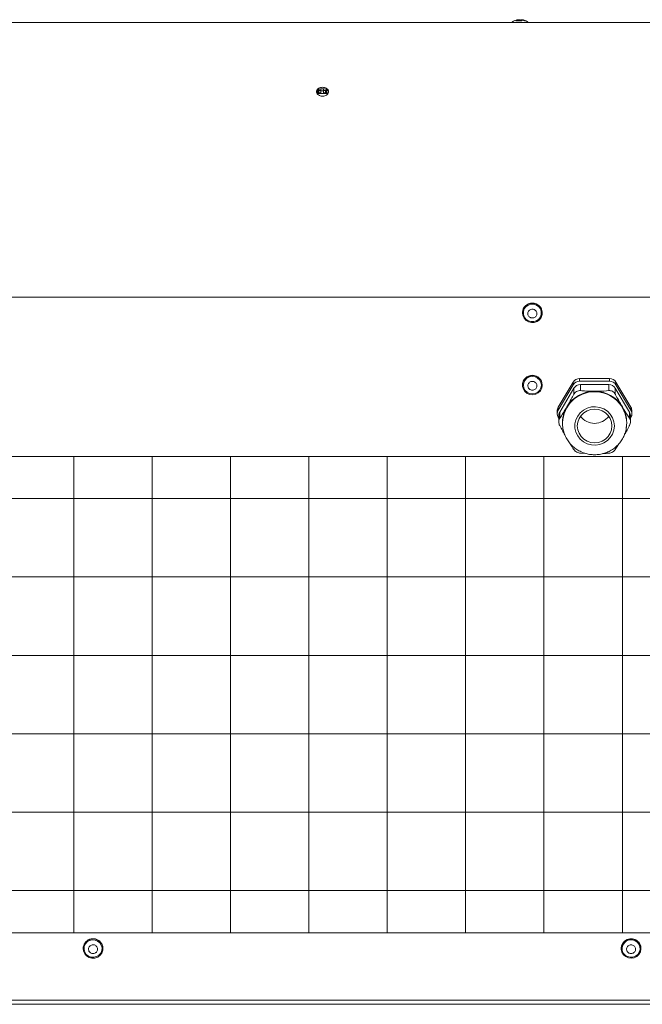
# Model space of a CAD drawing. Header units: millimetres. Extents: x 69081 to 158617, y -37521 to -9534.
# Tile 246 of 256: x 110835 to 110845, y -17720 to -17704. Entities that reach past the tile are written whole.
import ezdxf

# ---------------------------------------------------------------- set-up
doc = ezdxf.new("R2010")
doc.units = ezdxf.units.MM
doc.layers.add('IS_Grzejnik', color=15, linetype='Continuous', lineweight=5)

msp = doc.modelspace()

# ---------------------------------------------------------------- linework, layer by layer
at = {"layer": 'IS_Grzejnik', "color": 15}
for p, q in [((110862.4365, -17703.6947), (110826.6663, -17703.6947)), ((110842.656, -17703.6692), (110842.656, -17703.6671)), ((110842.7224, -17703.6692), (110842.7224, -17703.6495)), ((110842.7314, -17703.6565), (110842.7314, -17703.6673)), ((110842.7804, -17703.6495), (110842.7804, -17703.6692)), ((110842.8468, -17703.6671), (110842.8468, -17703.6692)), ((110839.4582, -17704.8356), (110839.4738, -17704.8356)), ((110839.5254, -17704.8382), (110839.4588, -17704.8382)), ((110839.6381, -17704.8467), (110839.4651, -17704.8467)), ((110839.4738, -17704.8356), (110839.4738, -17704.7956)), ((110839.4912, -17704.7957), (110839.4912, -17704.8357)), ((110839.4912, -17704.7957), (110839.5227, -17704.7959)), ((110839.5227, -17704.8359), (110839.4912, -17704.8357)), ((110839.4922, -17704.7811), (110839.4922, -17704.7585)), ((110839.5227, -17704.8359), (110839.5227, -17704.7959)), ((110839.5254, -17704.8026), (110839.5254, -17704.7703)), ((110839.5254, -17704.8026), (110839.5654, -17704.8026)), ((110839.5254, -17704.8427), (110839.5254, -17704.8026)), ((110839.5654, -17704.8427), (110839.5254, -17704.8427)), ((110839.5254, -17704.8427), (110839.5254, -17704.8435)), ((110839.5254, -17704.8435), (110839.5654, -17704.8435)), ((110839.5254, -17704.8467), (110839.5254, -17704.8435)), ((110839.5654, -17704.8026), (110839.5654, -17704.7687)), ((110839.5654, -17704.8026), (110839.5654, -17704.8427)), ((110839.6426, -17704.8382), (110839.5654, -17704.8382)), ((110839.5654, -17704.8435), (110839.5654, -17704.8427)), ((110839.5654, -17704.8435), (110839.5654, -17704.8467)), ((110839.5681, -17704.7959), (110839.5996, -17704.7957)), ((110839.5681, -17704.7959), (110839.5681, -17704.8359)), ((110839.5996, -17704.8357), (110839.5681, -17704.8359)), ((110839.5996, -17704.8357), (110839.5996, -17704.7957)), ((110839.6106, -17704.7585), (110839.6106, -17704.7811)), ((110839.6169, -17704.7956), (110839.6169, -17704.8356)), ((110839.6169, -17704.7956), (110839.6302, -17704.7956)), ((110839.6169, -17704.8356), (110839.6462, -17704.8356)), ((110826.5109, -17708.1437), (110862.5918, -17708.1437)), ((110842.7914, -17708.3965), (110842.7914, -17708.4001)), ((110843.1114, -17708.4001), (110843.1114, -17708.3965)), ((110843.6138, -17709.5192), (110843.3714, -17709.9284)), ((110843.6138, -17709.5642), (110843.6138, -17709.5192)), ((110843.7178, -17709.4607), (110843.7178, -17709.5057)), ((110844.2027, -17709.4607), (110843.7178, -17709.4607)), ((110844.2027, -17709.5057), (110843.7178, -17709.5057)), ((110844.2027, -17709.5057), (110844.2027, -17709.4607)), ((110844.3067, -17709.5192), (110844.3067, -17709.5642)), ((110844.5492, -17709.9284), (110844.3067, -17709.5192)), ((110842.7914, -17709.5657), (110842.7914, -17709.5693)), ((110843.1114, -17709.5693), (110843.1114, -17709.5657)), ((110843.6138, -17709.5642), (110843.3714, -17709.9734)), ((110843.6254, -17709.6197), (110843.3945, -17710.0094)), ((110843.6254, -17709.7167), (110843.6254, -17709.6197)), ((110843.7293, -17709.5612), (110843.7293, -17709.6583)), ((110844.1912, -17709.5612), (110843.7293, -17709.5612)), ((110843.9603, -17709.6692), (110843.9388, -17709.6692)), ((110843.9818, -17709.6692), (110843.9603, -17709.6692)), ((110844.1912, -17709.6583), (110844.1912, -17709.5612)), ((110844.2951, -17709.6197), (110844.2951, -17709.7167)), ((110844.5261, -17710.0094), (110844.2951, -17709.6197)), ((110844.5492, -17709.9734), (110844.3067, -17709.5642)), ((110843.3553, -17709.9869), (110843.3553, -17710.0319)), ((110843.3714, -17709.9284), (110843.3714, -17709.9734)), ((110843.3945, -17710.0094), (110843.3945, -17710.1065)), ((110843.5099, -17709.9225), (110843.4992, -17709.9407)), ((110843.5207, -17709.9044), (110843.5099, -17709.9225)), ((110844.4106, -17709.9225), (110844.3998, -17709.9044)), ((110844.4213, -17709.9407), (110844.4106, -17709.9225)), ((110844.5261, -17710.1065), (110844.5261, -17710.0094)), ((110844.5492, -17709.9734), (110844.5492, -17709.9284)), ((110844.5652, -17710.0319), (110844.5652, -17709.9869)), ((110843.3714, -17710.0904), (110843.3784, -17710.1022)), ((110843.3784, -17710.0679), (110843.3784, -17710.1621)), ((110843.4403, -17710.1759), (110843.4403, -17710.1849)), ((110844.4803, -17710.1849), (110844.4803, -17710.1759)), ((110844.5421, -17710.1621), (110844.5421, -17710.0679)), ((110844.5421, -17710.1022), (110844.5492, -17710.0904)), ((110835.5199, -17718.4426), (110835.5199, -17710.7256)), ((110836.7899, -17718.4426), (110836.7899, -17710.7256)), ((110838.0599, -17718.4426), (110838.0599, -17710.7256)), ((110839.3299, -17718.4426), (110839.3299, -17710.7256)), ((110840.5999, -17718.4426), (110840.5999, -17710.7256)), ((110841.8699, -17718.4426), (110841.8699, -17710.7256)), ((110843.1399, -17718.4426), (110843.1399, -17710.7256)), ((110843.7293, -17710.6716), (110843.8229, -17710.6774)), ((110844.4099, -17718.4426), (110844.4099, -17710.7256)), ((110861.3842, -17711.4064), (110828.3214, -17711.4064)), ((110861.3842, -17712.6764), (110828.3214, -17712.6764)), ((110861.3842, -17713.9464), (110828.3214, -17713.9464)), ((110861.3842, -17715.2164), (110828.3214, -17715.2164)), ((110861.3842, -17716.4864), (110828.3214, -17716.4864)), ((110861.3842, -17717.7564), (110828.3214, -17717.7564)), ((110835.6714, -17718.6925), (110835.6714, -17718.6961)), ((110835.9914, -17718.6961), (110835.9914, -17718.6925)), ((110844.3914, -17718.6925), (110844.3914, -17718.6961)), ((110844.7114, -17718.6961), (110844.7114, -17718.6925)), ((110826.5514, -17719.5339), (110862.5514, -17719.5339)), ((110826.5514, -17719.599), (110862.5514, -17719.599))]:
    msp.add_line(p, q, dxfattribs=at)
for points in [[(110842.7299, -17703.6511), (110842.7315, -17703.6508), (110842.7391, -17703.6495)], [(110842.7429, -17703.6565), (110842.7356, -17703.6574), (110842.7314, -17703.6581)], [(110843.094, -17708.4708), (110843.0663, -17708.5086), (110843.0283, -17708.5368), (110842.9836, -17708.5528), (110842.9359, -17708.5553), (110842.8897, -17708.5439), (110842.8489, -17708.5198), (110842.8172, -17708.4851), (110842.7975, -17708.4428), (110842.7914, -17708.3967), (110842.7996, -17708.3509), (110842.8212, -17708.3095), (110842.8544, -17708.2761), (110842.8962, -17708.2537), (110842.9429, -17708.2444), (110842.9904, -17708.2489), (110843.0344, -17708.2668), (110843.071, -17708.2966), (110843.097, -17708.3355), (110843.1101, -17708.3802), (110843.109, -17708.4267), (110843.094, -17708.4708)], [(110843.0815, -17708.4646), (110843.0547, -17708.5006), (110843.0177, -17708.5268), (110842.9743, -17708.5406), (110842.9286, -17708.5406), (110842.8852, -17708.5269), (110842.8482, -17708.5007), (110842.8213, -17708.4647), (110842.8072, -17708.4224), (110842.8072, -17708.3779), (110842.8213, -17708.3356), (110842.8481, -17708.2995), (110842.885, -17708.2734), (110842.9285, -17708.2596), (110842.9742, -17708.2596), (110843.0176, -17708.2733), (110843.0546, -17708.2994), (110843.0814, -17708.3354), (110843.0956, -17708.3778), (110843.0956, -17708.4223), (110843.0815, -17708.4646)], [(110843.0816, -17709.6599), (110843.0484, -17709.6933), (110843.0066, -17709.7156), (110842.9599, -17709.725), (110842.9124, -17709.7205), (110842.8684, -17709.7026), (110842.8318, -17709.6729), (110842.8058, -17709.6339), (110842.7927, -17709.5892), (110842.7937, -17709.5428), (110842.8088, -17709.4987), (110842.8365, -17709.4609), (110842.8744, -17709.4327), (110842.9191, -17709.4166), (110842.9668, -17709.4142), (110843.013, -17709.4255), (110843.0538, -17709.4496), (110843.0855, -17709.4843), (110843.1053, -17709.5266), (110843.1114, -17709.5727), (110843.1032, -17709.6185), (110843.0816, -17709.6599)], [(110843.0702, -17709.652), (110843.0382, -17709.6837), (110842.9977, -17709.7043), (110842.9526, -17709.7116), (110842.9074, -17709.705), (110842.8666, -17709.6851), (110842.834, -17709.6539), (110842.8129, -17709.6144), (110842.8054, -17709.5705), (110842.8122, -17709.5265), (110842.8326, -17709.4867), (110842.8646, -17709.455), (110842.9051, -17709.4344), (110842.9502, -17709.4271), (110842.9953, -17709.4337), (110843.0362, -17709.4535), (110843.0688, -17709.4847), (110843.0899, -17709.5242), (110843.0974, -17709.5681), (110843.0906, -17709.6121), (110843.0702, -17709.652)], [(110844.2803, -17710.2298), (110844.2728, -17710.1628), (110844.2507, -17710.0989), (110844.215, -17710.0412), (110844.1674, -17709.9922), (110844.1101, -17709.9544), (110844.0459, -17709.9294), (110843.9776, -17709.9185), (110843.9085, -17709.9222), (110843.8418, -17709.9402), (110843.7807, -17709.9718), (110843.7279, -17710.0154), (110843.6861, -17710.0691), (110843.657, -17710.1303), (110843.6421, -17710.1961), (110843.6421, -17710.2636), (110843.657, -17710.3294), (110843.6861, -17710.3906), (110843.7279, -17710.4443), (110843.7807, -17710.4879), (110843.8418, -17710.5195), (110843.9085, -17710.5375), (110843.9776, -17710.5412), (110844.0459, -17710.5303), (110844.1101, -17710.5053), (110844.1674, -17710.4675), (110844.215, -17710.4185), (110844.2507, -17710.3608), (110844.2728, -17710.2969), (110844.2803, -17710.2298)], [(110844.2403, -17710.2298), (110844.2332, -17710.1691), (110844.2125, -17710.1115), (110844.1792, -17710.0597), (110844.1348, -17710.0165), (110844.0817, -17709.984), (110844.0226, -17709.9639), (110843.9603, -17709.957), (110843.898, -17709.9639), (110843.8388, -17709.984), (110843.7857, -17710.0165), (110843.7413, -17710.0597), (110843.708, -17710.1115), (110843.6873, -17710.1691), (110843.6803, -17710.2298), (110843.6873, -17710.2906), (110843.708, -17710.3482), (110843.7413, -17710.4), (110843.7857, -17710.4432), (110843.8388, -17710.4757), (110843.898, -17710.4958), (110843.9603, -17710.5027), (110844.0226, -17710.4958), (110844.0817, -17710.4757), (110844.1348, -17710.4432), (110844.1792, -17710.4), (110844.2125, -17710.3482), (110844.2332, -17710.2906), (110844.2403, -17710.2298)], [(110835.9519, -17718.5936), (110835.9776, -17718.6328), (110835.9903, -17718.6776), (110835.9888, -17718.724), (110835.9734, -17718.768), (110835.9453, -17718.8056), (110835.9071, -17718.8334), (110835.8622, -17718.8491), (110835.8146, -17718.8511), (110835.7684, -17718.8394), (110835.7279, -17718.815), (110835.6965, -17718.78), (110835.6771, -17718.7375), (110835.6715, -17718.6914), (110835.68, -17718.6456), (110835.702, -17718.6044), (110835.7355, -17718.5713), (110835.7775, -17718.5493), (110835.8243, -17718.5404), (110835.8717, -17718.5452), (110835.9156, -17718.5635), (110835.9519, -17718.5936)], [(110835.9414, -17718.6026), (110835.9657, -17718.6403), (110835.9768, -17718.6834), (110835.9737, -17718.7278), (110835.9567, -17718.7691), (110835.9274, -17718.8033), (110835.8887, -17718.8269), (110835.8444, -17718.8378), (110835.7988, -17718.8348), (110835.7564, -17718.8182), (110835.7214, -17718.7896), (110835.6971, -17718.7519), (110835.686, -17718.7088), (110835.6891, -17718.6644), (110835.7061, -17718.6231), (110835.7354, -17718.5889), (110835.7741, -17718.5653), (110835.8184, -17718.5544), (110835.864, -17718.5574), (110835.9063, -17718.574), (110835.9414, -17718.6026)], [(110844.6577, -17718.5796), (110844.6882, -17718.6153), (110844.7066, -17718.6582), (110844.7112, -17718.7044), (110844.7016, -17718.7499), (110844.6786, -17718.7907), (110844.6443, -17718.823), (110844.6018, -17718.8441), (110844.5548, -17718.852), (110844.5075, -17718.846), (110844.4641, -17718.8268), (110844.4285, -17718.7959), (110844.4037, -17718.7562), (110844.3921, -17718.7111), (110844.3947, -17718.6647), (110844.4111, -17718.6211), (110844.4401, -17718.5841), (110844.4789, -17718.5571), (110844.5242, -17718.5425), (110844.5718, -17718.5415), (110844.6177, -17718.5542), (110844.6577, -17718.5796)], [(110844.6484, -17718.5898), (110844.6774, -17718.6242), (110844.694, -17718.6656), (110844.6967, -17718.71), (110844.6852, -17718.7531), (110844.6605, -17718.7906), (110844.6252, -17718.8188), (110844.5827, -17718.8351), (110844.5371, -17718.8377), (110844.4929, -17718.8264), (110844.4544, -17718.8024), (110844.4254, -17718.768), (110844.4088, -17718.7266), (110844.4061, -17718.6822), (110844.4176, -17718.6391), (110844.4423, -17718.6016), (110844.4776, -17718.5734), (110844.5201, -17718.5571), (110844.5657, -17718.5545), (110844.6099, -17718.5658), (110844.6484, -17718.5898)]]:
    msp.add_lwpolyline(points, dxfattribs=at)
msp.add_lwpolyline([(110828.3214, -17710.7256), (110861.3842, -17710.7256), (110861.3842, -17718.4426), (110828.3214, -17718.4426)], close=True, dxfattribs=at)
for centre, radius, start, end in [((110842.7514, -17703.8692), 0.2235, 106.31471, 128.65378), ((110842.7514, -17703.8692), 0.2235, 115.27307, 128.65378), ((110842.7514, -17703.8692), 0.2216, 97.5301, 115.50458), ((110842.7514, -17703.8692), 0.2217, 97.28608, 115.46433), ((110842.7337, -17703.7169), 0.0707, 107.71892, 137.6091), ((110842.7073, -17703.8262), 0.1591, 80.68792, 99.31208), ((110842.7383, -17703.8245), 0.1769, 98.49321, 106.32485), ((110842.7514, -17703.8692), 0.2021, 81.7386, 98.2614), ((110842.7514, -17703.8692), 0.2029, 90, 97.2534), ((110842.7852, -17703.7169), 0.0707, 107.71892, 137.6091), ((110842.7223, -17703.7062), 0.0591, 60.5672, 70.41022), ((110842.7514, -17703.8692), 0.2029, 81.88691, 90), ((110842.7368, -17703.8277), 0.1802, 61.59393, 81.41861), ((110842.7514, -17703.8692), 0.2217, 64.68074, 82.55936), ((110842.7514, -17703.8692), 0.2216, 64.49542, 82.4699), ((110842.7637, -17703.8277), 0.1802, 61.5939, 81.41873), ((110842.7514, -17703.8692), 0.2235, 51.34622, 73.68529), ((110842.836, -17703.7113), 0.0442, 72.30511, 107.69489), ((110842.7514, -17703.8692), 0.2235, 51.34622, 64.72693), ((110839.4756, -17708.5429), 3.7472, 89.7621, 90.02693), ((110839.4758, -17708.5207), 3.6851, 89.76036, 90.02966), ((110839.5231, -17704.8801), 0.0843, 88.40702, 90.22916), ((110839.523, -17704.9214), 0.0855, 88.42392, 90.21864), ((110839.5677, -17704.8802), 0.0843, 89.7711, 91.59256), ((110839.5677, -17704.9214), 0.0856, 89.78163, 91.57566), ((110839.6152, -17708.5426), 3.747, 89.97306, 90.23791), ((110839.615, -17708.5205), 3.6849, 89.97034, 90.23965), ((110842.9514, -17708.3996), 0.16, 1.11268, 178.88732), ((110842.9514, -17709.5688), 0.16, 1.10909, 178.89091), ((110843.7172, -17709.5813), 0.1206, 89.72778, 148.99233), ((110843.7172, -17709.6263), 0.1206, 89.72778, 148.99233), ((110844.2033, -17709.5813), 0.1206, 31.00767, 90.27222), ((110844.2033, -17709.6263), 0.1206, 31.00767, 90.27222), ((110843.9602, -17710.1955), 0.5202, 1.17235, 178.10632), ((110843.9578, -17710.1917), 0.5225, 89.72778, 148.99233), ((110843.9577, -17710.192), 0.5231, 92.07, 146.6501), ((110843.7287, -17709.6818), 0.1206, 89.72778, 148.99233), ((110843.9627, -17710.1917), 0.5225, 31.00767, 90.27222), ((110843.9629, -17710.192), 0.5231, 33.3499, 87.93), ((110844.1918, -17709.6818), 0.1206, 31.00767, 90.27222), ((110843.4699, -17709.987), 0.1146, 149.29004, 179.95774), ((110843.4697, -17710.0319), 0.1144, 149.26544, 210.73456), ((110843.493, -17710.068), 0.1146, 149.29004, 179.95774), ((110843.9357, -17710.1759), 0.4958, 151.6823, 189.26527), ((110843.937, -17710.1762), 0.4968, 149.29004, 179.95774), ((110843.9835, -17710.1762), 0.4968, 0.04226, 30.70996), ((110843.9848, -17710.1759), 0.4958, 350.05053, 28.31798), ((110844.4275, -17710.068), 0.1146, 0.04226, 30.70996), ((110844.4506, -17709.987), 0.1146, 0.04226, 30.70996), ((110844.4508, -17710.0319), 0.1144, 329.26544, 30.73456), ((110843.9603, -17709.9045), 0.2837, 216.28567, 323.71433), ((110835.8317, -17718.6961), 0.1604, 41.43329, 178.71078), ((110835.838, -17718.6927), 0.1534, 0.07411, 42.02604), ((110844.5516, -17718.6962), 0.1603, 48.57851, 178.69321), ((110844.5573, -17718.6929), 0.1541, 0.14901, 49.34702)]:
    msp.add_arc(centre, radius, start, end, dxfattribs=at)
for points, knots in [([(110842.7313, -17703.6682), (110842.7246, -17703.6673), (110842.7083, -17703.6653), (110842.692, -17703.6673), (110842.6824, -17703.6685)], [0, 0, 0, 0, 0.4113312, 1, 1, 1, 1]), ([(110842.7213, -17703.6511), (110842.7213, -17703.651), (110842.7204, -17703.6502), (110842.7177, -17703.6494), (110842.7146, -17703.6492), (110842.7127, -17703.6494), (110842.7123, -17703.6495), (110842.7122, -17703.6495)], [0, 0, 0, 0, 0.0078052, 0.3712949, 0.8530758, 0.9882575, 1, 1, 1, 1]), ([(110842.7314, -17703.6565), (110842.7313, -17703.6558), (110842.7312, -17703.6545), (110842.7304, -17703.6525), (110842.7289, -17703.6507), (110842.7265, -17703.6493), (110842.7242, -17703.6492), (110842.7227, -17703.6494), (110842.7224, -17703.6495), (110842.7224, -17703.6495)], [0, 0, 0, 0, 0.1235208, 0.2467224, 0.4069117, 0.6241827, 0.9121744, 0.9929734, 1, 1, 1, 1]), ([(110842.7257, -17703.6681), (110842.725, -17703.6682), (110842.7239, -17703.6684), (110842.7227, -17703.669), (110842.7224, -17703.6692), (110842.7224, -17703.6692)], [0, 0, 0, 0, 0.6789558, 0.976442, 1, 1, 1, 1]), ([(110842.7429, -17703.6565), (110842.7429, -17703.6558), (110842.7428, -17703.6545), (110842.7425, -17703.6525), (110842.7419, -17703.6507), (110842.7408, -17703.6493), (110842.7398, -17703.6492), (110842.7392, -17703.6494), (110842.7391, -17703.6495), (110842.7391, -17703.6495)], [0, 0, 0, 0, 0.1235197, 0.2467187, 0.4069097, 0.6241812, 0.9121644, 0.9929724, 1, 1, 1, 1]), ([(110842.7716, -17703.655), (110842.7716, -17703.6549), (110842.7717, -17703.654), (110842.7724, -17703.6525), (110842.7739, -17703.6507), (110842.7763, -17703.6493), (110842.7786, -17703.6492), (110842.7801, -17703.6494), (110842.7804, -17703.6495), (110842.7804, -17703.6495)], [0, 0, 0, 0, 0.0376069, 0.1728849, 0.3487762, 0.5873444, 0.9035656, 0.9922846, 1, 1, 1, 1]), ([(110842.7906, -17703.6495), (110842.7905, -17703.6495), (110842.7901, -17703.6494), (110842.7881, -17703.6492), (110842.7851, -17703.6494), (110842.7824, -17703.6502), (110842.7815, -17703.651), (110842.7815, -17703.6511)], [0, 0, 0, 0, 0.0117425, 0.1469242, 0.6287051, 0.9921948, 1, 1, 1, 1]), ([(110839.6106, -17704.7585), (110839.6013, -17704.7544), (110839.5825, -17704.7461), (110839.5492, -17704.7431), (110839.5176, -17704.747), (110839.5002, -17704.7548), (110839.4922, -17704.7585)], [0, 0, 0, 0, 0.2585547, 0.5175028, 0.7749987, 1, 1, 1, 1]), ([(110839.4534, -17704.8145), (110839.4544, -17704.8066), (110839.4566, -17704.7908), (110839.4716, -17704.7714), (110839.486, -17704.7623), (110839.4922, -17704.7585)], [0, 0, 0, 0, 0.3630255, 0.7277489, 1, 1, 1, 1]), ([(110839.4534, -17704.8145), (110839.4544, -17704.8225), (110839.4565, -17704.8387), (110839.4734, -17704.8605), (110839.4984, -17704.8772), (110839.5244, -17704.8852), (110839.5434, -17704.8871), (110839.5624, -17704.8873), (110839.5868, -17704.8837), (110839.6155, -17704.8711), (110839.637, -17704.8524), (110839.648, -17704.8324), (110839.649, -17704.8195), (110839.6494, -17704.8145)], [0, 0, 0, 0, 0.1072235, 0.2156559, 0.3235618, 0.4305718, 0.4830245, 0.5091826, 0.614632, 0.7200622, 0.8264055, 0.9336708, 1, 1, 1, 1]), ([(110839.4922, -17704.7811), (110839.4842, -17704.7864), (110839.4682, -17704.7969), (110839.4571, -17704.8131), (110839.4558, -17704.8225), (110839.4556, -17704.824)], [0, 0, 0, 0, 0.45386909, 0.90816207, 1, 1, 1, 1]), ([(110839.6106, -17704.7811), (110839.6013, -17704.777), (110839.5826, -17704.7689), (110839.5493, -17704.7659), (110839.5176, -17704.7697), (110839.5002, -17704.7775), (110839.4922, -17704.7811)], [0, 0, 0, 0, 0.25618024, 0.51614521, 0.77598198, 1, 1, 1, 1]), ([(110839.6106, -17704.7585), (110839.6187, -17704.7638), (110839.6349, -17704.7744), (110839.6474, -17704.7948), (110839.6488, -17704.8086), (110839.6494, -17704.8145)], [0, 0, 0, 0, 0.3645132, 0.7286426, 1, 1, 1, 1]), ([(110839.6475, -17704.8284), (110839.6467, -17704.8234), (110839.6447, -17704.8107), (110839.6312, -17704.794), (110839.6169, -17704.785), (110839.6106, -17704.7811)], [0, 0, 0, 0, 0.2664799, 0.6806127, 1, 1, 1, 1]), ([(110842.9845, -17708.3466), (110842.9915, -17708.3509), (110843.0054, -17708.3596), (110843.0191, -17708.3802), (110843.0255, -17708.4036), (110843.0235, -17708.4279), (110843.0133, -17708.4501), (110842.9962, -17708.4678), (110842.974, -17708.479), (110842.9493, -17708.4825), (110842.9304, -17708.4788), (110842.9131, -17708.4713), (110842.8976, -17708.4601), (110842.8836, -17708.4399), (110842.8773, -17708.4163), (110842.8793, -17708.3921), (110842.8894, -17708.3698), (110842.9066, -17708.3521), (110842.9288, -17708.3409), (110842.9535, -17708.3376), (110842.9725, -17708.3411), (110842.9822, -17708.3455), (110842.9845, -17708.3466)], [0, 0, 0, 0, 0.0536862, 0.1073725, 0.1610586, 0.2147447, 0.268431, 0.3221171, 0.3758035, 0.4294896, 0.4831758, 0.4999997, 0.5536862, 0.6073723, 0.6610585, 0.7147447, 0.7684309, 0.8221174, 0.8758034, 0.9294898, 0.9831761, 1, 1, 1, 1]), ([(110842.9938, -17709.5213), (110843, -17709.5266), (110843.0124, -17709.5372), (110843.0229, -17709.5595), (110843.0257, -17709.5836), (110843.02, -17709.6074), (110843.0065, -17709.6279), (110842.9869, -17709.6429), (110842.9633, -17709.6508), (110842.9383, -17709.6506), (110842.9201, -17709.6442), (110842.9042, -17709.6343), (110842.8906, -17709.621), (110842.8798, -17709.599), (110842.8771, -17709.5748), (110842.8828, -17709.5511), (110842.8962, -17709.5306), (110842.9159, -17709.5155), (110842.9395, -17709.5077), (110842.9645, -17709.5079), (110842.9827, -17709.5142), (110842.9917, -17709.52), (110842.9938, -17709.5213)], [0, 0, 0, 0, 0.053686, 0.1073724, 0.1610584, 0.2147447, 0.2684308, 0.322117, 0.3758034, 0.4294895, 0.4831759, 0.4999998, 0.553686, 0.6073721, 0.6610585, 0.7147446, 0.768431, 0.8221172, 0.8758033, 0.9294897, 0.9831758, 1, 1, 1, 1]), ([(110843.7293, -17709.6583), (110843.7186, -17709.6582), (110843.697, -17709.6581), (110843.6658, -17709.6712), (110843.6409, -17709.6917), (110843.6304, -17709.7087), (110843.6254, -17709.7167)], [0, 0, 0, 0, 0.2642499, 0.5294571, 0.7789333, 1, 1, 1, 1]), ([(110843.9388, -17709.6692), (110843.8979, -17709.6682), (110843.826, -17709.6665), (110843.7585, -17709.6608), (110843.7293, -17709.6583)], [0, 0, 0, 0, 0.5676905, 1, 1, 1, 1]), ([(110844.1912, -17709.6583), (110844.1388, -17709.6624), (110844.0704, -17709.6678), (110843.9985, -17709.6689), (110843.9818, -17709.6692)], [0, 0, 0, 0, 0.7666953, 1, 1, 1, 1]), ([(110844.2951, -17709.7167), (110844.289, -17709.7072), (110844.2769, -17709.6881), (110844.2491, -17709.668), (110844.2192, -17709.6577), (110844.2002, -17709.6581), (110844.1912, -17709.6583)], [0, 0, 0, 0, 0.2642499, 0.5294571, 0.7789333, 1, 1, 1, 1]), ([(110843.6254, -17709.7167), (110843.611, -17709.7434), (110843.5773, -17709.8061), (110843.5413, -17709.8685), (110843.5207, -17709.9044)], [0, 0, 0, 0, 0.4253422, 1, 1, 1, 1]), ([(110844.3998, -17709.9044), (110844.3968, -17709.8992), (110844.3786, -17709.868), (110844.3451, -17709.8089), (110844.3136, -17709.7512), (110844.2971, -17709.7205), (110844.2951, -17709.7167)], [0, 0, 0, 0, 0.0840294, 0.5071229, 0.9402811, 1, 1, 1, 1]), ([(110843.4992, -17709.9407), (110843.4962, -17709.9457), (110843.4779, -17709.976), (110843.4444, -17710.0301), (110843.4129, -17710.0787), (110843.3964, -17710.1035), (110843.3945, -17710.1065)], [0, 0, 0, 0, 0.0840294, 0.5071229, 0.9402811, 1, 1, 1, 1]), ([(110844.5261, -17710.1065), (110844.5117, -17710.0847), (110844.4779, -17710.0335), (110844.442, -17709.9745), (110844.4213, -17709.9407)], [0, 0, 0, 0, 0.4253422, 1, 1, 1, 1]), ([(110843.3945, -17710.1065), (110843.3898, -17710.1151), (110843.3804, -17710.1324), (110843.377, -17710.165), (110843.382, -17710.1966), (110843.3905, -17710.2148), (110843.3945, -17710.2234)], [0, 0, 0, 0, 0.2642499, 0.5294571, 0.7789333, 1, 1, 1, 1]), ([(110843.4417, -17710.1782), (110843.4415, -17710.1955), (110843.4407, -17710.2395), (110843.454, -17710.3092), (110843.4793, -17710.3851), (110843.5168, -17710.4561), (110843.5649, -17710.5205), (110843.6226, -17710.5768), (110843.6884, -17710.6236), (110843.7609, -17710.6598), (110843.8384, -17710.6845), (110843.9188, -17710.6971), (110844.0004, -17710.6972), (110844.081, -17710.6848), (110844.1588, -17710.6602), (110844.2318, -17710.6238), (110844.2981, -17710.5767), (110844.3561, -17710.52), (110844.4044, -17710.4551), (110844.4418, -17710.3836), (110844.4672, -17710.3073), (110844.4788, -17710.2402), (110844.4799, -17710.1992), (110844.4803, -17710.1849)], [0, 0, 0, 0, 0.0320541, 0.0813437, 0.1306113, 0.1798848, 0.2291907, 0.2785515, 0.3279831, 0.3774945, 0.4270869, 0.4767543, 0.5264847, 0.5762608, 0.626055, 0.6758439, 0.7256038, 0.7753131, 0.8249537, 0.8745144, 0.9239917, 0.9733912, 1, 1, 1, 1]), ([(110844.5261, -17710.2234), (110844.5307, -17710.2131), (110844.5401, -17710.1924), (110844.5435, -17710.1586), (110844.5385, -17710.1287), (110844.53, -17710.1136), (110844.5261, -17710.1065)], [0, 0, 0, 0, 0.2642499, 0.5294571, 0.7789333, 1, 1, 1, 1]), ([(110843.3945, -17710.2234), (110843.4088, -17710.2501), (110843.4356, -17710.3001), (110843.4642, -17710.3498), (110843.4775, -17710.373)], [0, 0, 0, 0, 0.5337869, 1, 1, 1, 1]), ([(110844.4429, -17710.3735), (110844.4538, -17710.3544), (110844.4802, -17710.3083), (110844.5076, -17710.2579), (110844.5241, -17710.2271), (110844.5261, -17710.2234)], [0, 0, 0, 0, 0.3826565, 0.9252003, 1, 1, 1, 1]), ([(110843.557, -17710.5065), (110843.563, -17710.5161), (110843.5844, -17710.5509), (110843.6069, -17710.5853), (110843.6234, -17710.6101), (110843.6254, -17710.6132)], [0, 0, 0, 0, 0.2532912, 0.9095259, 1, 1, 1, 1]), ([(110843.6254, -17710.6132), (110843.6315, -17710.621), (110843.6437, -17710.6367), (110843.6714, -17710.6556), (110843.7013, -17710.6676), (110843.7204, -17710.6703), (110843.7293, -17710.6716)], [0, 0, 0, 0, 0.2642499, 0.5294571, 0.7789333, 1, 1, 1, 1]), ([(110844.1912, -17710.6716), (110844.202, -17710.67), (110844.2235, -17710.6667), (110844.2547, -17710.6524), (110844.2796, -17710.6337), (110844.2902, -17710.6197), (110844.2951, -17710.6132)], [0, 0, 0, 0, 0.26424995, 0.52945714, 0.77893332, 1, 1, 1, 1]), ([(110844.2951, -17710.6132), (110844.3094, -17710.5916), (110844.3311, -17710.559), (110844.3542, -17710.5213), (110844.3621, -17710.5084)], [0, 0, 0, 0, 0.6586808, 1, 1, 1, 1]), ([(110844.0936, -17710.6786), (110844.0967, -17710.6785), (110844.1305, -17710.6774), (110844.1623, -17710.6744), (110844.1912, -17710.6716)], [0, 0, 0, 0, 0.0908085, 1, 1, 1, 1]), ([(110835.7834, -17718.6524), (110835.7901, -17718.6477), (110835.8035, -17718.6384), (110835.8283, -17718.6336), (110835.853, -17718.6366), (110835.8753, -17718.6475), (110835.8927, -17718.665), (110835.9032, -17718.6871), (110835.9056, -17718.7113), (110835.8996, -17718.7349), (110835.889, -17718.7507), (110835.8755, -17718.7635), (110835.859, -17718.7733), (110835.8346, -17718.7784), (110835.8098, -17718.7754), (110835.7874, -17718.7645), (110835.7701, -17718.747), (110835.7596, -17718.7249), (110835.7572, -17718.7007), (110835.7632, -17718.6771), (110835.7737, -17718.6612), (110835.7815, -17718.6541), (110835.7834, -17718.6524)], [0, 0, 0, 0, 0.05368573, 0.10737225, 0.16105893, 0.21474442, 0.26843181, 0.32211746, 0.37580262, 0.42948841, 0.4831746, 0.49999954, 0.55368527, 0.60737178, 0.66105814, 0.71474476, 0.76842941, 0.82211795, 0.8758031, 0.92948889, 0.98317509, 1, 1, 1, 1]), ([(110844.4968, -17718.6588), (110844.5029, -17718.6533), (110844.515, -17718.6424), (110844.5389, -17718.6346), (110844.5638, -17718.6345), (110844.5874, -17718.6426), (110844.6069, -17718.6578), (110844.6202, -17718.6784), (110844.6257, -17718.7021), (110844.6228, -17718.7263), (110844.6144, -17718.7432), (110844.6026, -17718.7576), (110844.5875, -17718.7694), (110844.5639, -17718.7774), (110844.539, -17718.7775), (110844.5154, -17718.7694), (110844.4959, -17718.7542), (110844.4826, -17718.7336), (110844.4771, -17718.7099), (110844.48, -17718.6857), (110844.4883, -17718.6687), (110844.4952, -17718.6607), (110844.4968, -17718.6588)], [0, 0, 0, 0, 0.0536861, 0.1073723, 0.1610585, 0.2147445, 0.2684309, 0.3221169, 0.3758028, 0.4294894, 0.483176, 0.5, 0.5536861, 0.6073723, 0.6610585, 0.7147446, 0.7684309, 0.8221169, 0.8758028, 0.9294894, 0.983176, 1, 1, 1, 1])]:
    msp.add_open_spline(points, degree=3, knots=knots, dxfattribs=at)

doc.saveas('drawing.dxf')
